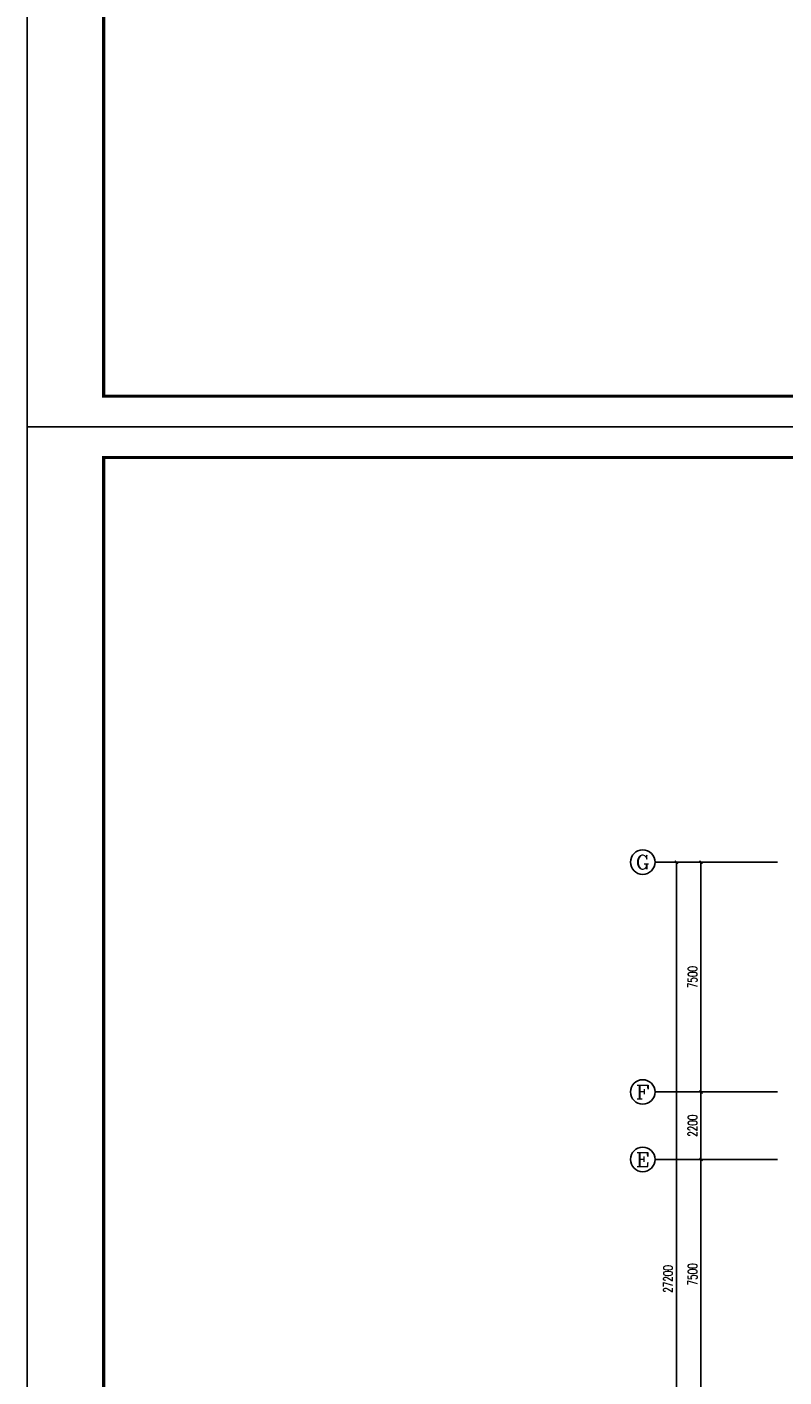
# Model space of a CAD drawing. Extents: x 427948 to 764348, y 274849 to 601549.
# Tile 80 of 203: x 596148 to 620842, y 422043 to 466094. Entities that reach past the tile are written whole.
import ezdxf
from ezdxf.enums import TextEntityAlignment as Align

# ---------------------------------------------------------------- set-up
doc = ezdxf.new("R2010")
doc.units = 0
doc.header["$LTSCALE"] = 1000
doc.header["$MEASUREMENT"] = 0
doc.layers.get('0').update_dxf_attribs({"linetype": 'CONTINUOUS'})
doc.layers.get('Defpoints').update_dxf_attribs({"linetype": 'CONTINUOUS'})
for name, color, linetype in [('AXIS', 3, 'CONTINUOUS'), ('AXIS_TEXT', 7, 'CONTINUOUS'), ('PUB_TITLE', 4, 'CONTINUOUS')]:
    doc.layers.add(name, color=color, linetype=linetype)
doc.styles.add('_TCH_AXIS', font='COMPLEX', dxfattribs={"bigfont": 'GBCBIG'})
doc.styles.add('_TCH_DIM_T3', font='SIMPLEX', dxfattribs={"width": 0.705882, "bigfont": 'GBCBIG'})
doc.styles.add('COMPLEX', font='COMPLEX')
doc.dimstyles.new('_TCH_ARCH&&100', dxfattribs={"dimtxt": 297.5, "dimasz": 100, "dimexe": 250, "dimexo": 300, "dimgap": 126.25, "dimtad": 1, "dimdec": 0, "dimzin": 0, "dimdsep": 46, "dimtxsty": '_TCH_DIM_T3', "dimblk": 'ARCHTICK', "dimcen": 0.09, "dimclrt": 7, "dimazin": 2, "dimtfac": 1, "dimtdec": 0, "dimtix": 1, "dimtmove": 2, "dimatfit": 3, "dimfxl": 1, "dimtolj": 1, "dimtzin": 0, "dimarcsym": 0})

# ---------------------------------------------------------------- blocks, each defined once
blk = doc.blocks.new('24')
at = {"layer": 'PUB_TITLE', "linetype": 'Continuous'}
blk.add_lwpolyline([(-1193989, 144319), (-1109889, 144319), (-1109889, 203719), (-1193989, 203719)], close=True, dxfattribs=at)
at = {"layer": 'PUB_TITLE', "linetype": 'Continuous', "const_width": 100}
blk.add_lwpolyline([(-1191489, 145319), (-1110889, 145319), (-1110889, 202719), (-1191489, 202719)], close=True, dxfattribs=at)
blk = doc.blocks.new('_ArchTick')
at = {"color": 0, "linetype": 'ByBlock', "const_width": 0.4}
blk.add_lwpolyline([(-0.5, -0.5), (0.5, 0.5)], dxfattribs=at)
blk = doc.blocks.new('*D193')
at = {"layer": 'AXIS', "color": 0, "lineweight": -2}
for p, q in [((620334, 429143), (617884, 429143)), ((618134, 421643), (618134, 429143)), ((620334, 421643), (617884, 421643))]:
    blk.add_line(p, q, dxfattribs=at)
at = {"layer": 'Defpoints', "color": 0}
for p in [(618134, 429143), (620634, 429143), (620634, 421643)]:
    blk.add_point(p, dxfattribs=at)
at = {"layer": 'AXIS', "color": 0, "lineweight": -2, "xscale": 100, "yscale": 100, "zscale": 100}
for p, rotation in [((618134, 429143), 90), ((618134, 421643), 270)]:
    blk.add_blockref('_ArchTick', p, dxfattribs=dict(at, rotation=rotation))
at = {"layer": 'AXIS', "color": 7, "insert": (617859, 425393), "char_height": 297.5, "attachment_point": 5, "rotation": 90, "style": '_TCH_DIM_T3'}
blk.add_mtext('\\A1;7500', dxfattribs=at)
blk = doc.blocks.new('*D194')
at = {"layer": 'AXIS', "color": 0, "lineweight": -2}
for p, q in [((620334, 431343), (617884, 431343)), ((618134, 429143), (618134, 431343)), ((620334, 429143), (617884, 429143))]:
    blk.add_line(p, q, dxfattribs=at)
at = {"layer": 'Defpoints', "color": 0}
for p in [(618134, 431343), (620634, 431343), (620634, 429143)]:
    blk.add_point(p, dxfattribs=at)
at = {"layer": 'AXIS', "color": 0, "lineweight": -2, "xscale": 100, "yscale": 100, "zscale": 100}
for p, rotation in [((618134, 431343), 90), ((618134, 429143), 270)]:
    blk.add_blockref('_ArchTick', p, dxfattribs=dict(at, rotation=rotation))
at = {"layer": 'AXIS', "color": 7, "insert": (617859, 430243), "char_height": 297.5, "attachment_point": 5, "rotation": 90, "style": '_TCH_DIM_T3'}
blk.add_mtext('\\A1;2200', dxfattribs=at)
blk = doc.blocks.new('*D195')
at = {"layer": 'AXIS', "color": 0, "lineweight": -2}
for p, q in [((620334, 438843), (617884, 438843)), ((618134, 431343), (618134, 438843)), ((620334, 431343), (617884, 431343))]:
    blk.add_line(p, q, dxfattribs=at)
at = {"layer": 'Defpoints', "color": 0}
for p in [(618134, 438843), (620634, 438843), (620634, 431343)]:
    blk.add_point(p, dxfattribs=at)
at = {"layer": 'AXIS', "color": 0, "lineweight": -2, "xscale": 100, "yscale": 100, "zscale": 100}
for p, rotation in [((618134, 438843), 90), ((618134, 431343), 270)]:
    blk.add_blockref('_ArchTick', p, dxfattribs=dict(at, rotation=rotation))
at = {"layer": 'AXIS', "color": 7, "insert": (617859, 435093), "char_height": 297.5, "attachment_point": 5, "rotation": 90, "style": '_TCH_DIM_T3'}
blk.add_mtext('\\A1;7500', dxfattribs=at)
blk = doc.blocks.new('*D196')
at = {"layer": 'AXIS', "color": 0, "lineweight": -2}
for p, q in [((620334, 438843), (617084, 438843)), ((617334, 411643), (617334, 438843)), ((620334, 411643), (617084, 411643))]:
    blk.add_line(p, q, dxfattribs=at)
at = {"layer": 'Defpoints', "color": 0}
for p in [(617334, 438843), (620634, 438843), (620634, 411643)]:
    blk.add_point(p, dxfattribs=at)
at = {"layer": 'AXIS', "color": 0, "lineweight": -2, "xscale": 100, "yscale": 100, "zscale": 100}
for p, rotation in [((617334, 438843), 90), ((617334, 411643), 270)]:
    blk.add_blockref('_ArchTick', p, dxfattribs=dict(at, rotation=rotation))
at = {"layer": 'AXIS', "color": 7, "insert": (617059, 425243), "char_height": 297.5, "attachment_point": 5, "rotation": 90, "style": '_TCH_DIM_T3'}
blk.add_mtext('\\A1;27200', dxfattribs=at)
blk = doc.blocks.new('_AXISO')
blk.add_circle((0, 0), 0.5)
at = {"layer": 'AXIS_TEXT', "style": 'COMPLEX', "width": 1.041667}
blk.add_attdef('A', text='', height=0.56, dxfattribs=at).set_placement((-0.25, -0.28), (0.25, -0.28), align=Align.FIT)

msp = doc.modelspace()

# ---------------------------------------------------------------- linework, layer by layer
at = {"layer": 'AXIS'}
for p, q in [((620634.4, 438843.3), (616634.4, 438843.3)), ((620634.4, 431343.3), (616634.4, 431343.3)), ((620634.4, 429143.3), (616634.4, 429143.3))]:
    msp.add_line(p, q, dxfattribs=at)

# ---------------------------------------------------------------- block references
for p in [(1790136.9, 308730.5), (1790136.9, 249330.5)]:
    msp.add_blockref('24', p)
ref = msp.add_blockref('_AXISO', (616234.4, 438843.3), dxfattribs=dict(at, xscale=800, yscale=800, zscale=800))
ref.add_attrib('A', 'G', dxfattribs={"layer": 'AXIS_TEXT', "height": 452.5, "style": '_TCH_AXIS', "width": 1.166667}).set_placement((616008.1, 438617), (616460.6, 438617), align=Align.FIT)
ref = msp.add_blockref('_AXISO', (616234.4, 431343.3), dxfattribs=dict(at, xscale=800, yscale=800, zscale=800))
ref.add_attrib('A', 'F', dxfattribs={"layer": 'AXIS_TEXT', "height": 452.5, "style": '_TCH_AXIS', "width": 1.3125}).set_placement((616008.1, 431117), (616460.6, 431117), align=Align.FIT)
ref = msp.add_blockref('_AXISO', (616234.4, 429143.3), dxfattribs=dict(at, xscale=800, yscale=800, zscale=800))
ref.add_attrib('A', 'E', dxfattribs={"layer": 'AXIS_TEXT', "height": 452.5, "style": '_TCH_AXIS', "width": 1.3125}).set_placement((616008.1, 428917), (616460.6, 428917), align=Align.FIT)

# ---------------------------------------------------------------- dimensions: what is measured, and where the dimension line sits
for p1, p2, distance, picture, middle in [((620634.4, 411643.3), (620634.4, 438843.3), 3300, '*D196', (617059.4, 425243.3)), ((620634.4, 431343.3), (620634.4, 438843.3), 2500, '*D195', (617859.4, 435093.3)), ((620634.4, 429143.3), (620634.4, 431343.3), 2500, '*D194', (617859.4, 430243.3)), ((620634.4, 421643.3), (620634.4, 429143.3), 2500, '*D193', (617859.4, 425393.3))]:
    dim = msp.add_aligned_dim(p1=p1, p2=p2, distance=distance, dimstyle='_TCH_ARCH&&100', dxfattribs=at)
    dim.commit()
    dim.dimension.update_dxf_attribs({"geometry": picture, "text_midpoint": middle})

doc.saveas('drawing.dxf')
